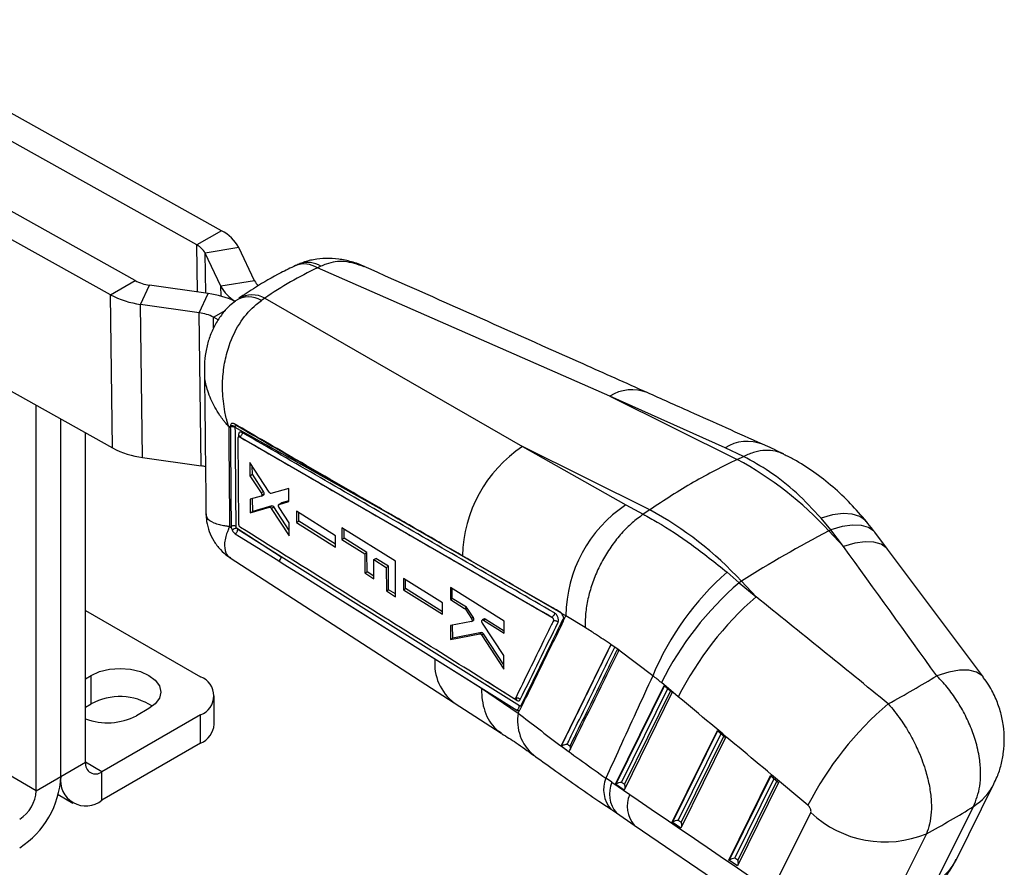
# Model space of a CAD drawing. Extents: x 39 to 413, y 22 to 287.
# Tile 21 of 21: x 349 to 413, y 187 to 242. Entities that reach past the tile are written whole.
import ezdxf

# ---------------------------------------------------------------- set-up
doc = ezdxf.new("R2010")
doc.units = 0
doc.layers.get('0').update_dxf_attribs({"linetype": 'CONTINUOUS'})

msp = doc.modelspace()

# ---------------------------------------------------------------- linework, layer by layer
at = {"color": 7, "linetype": 'CONTINUOUS'}
for p, q in [((362.5056, 228.2499), (338.1298, 241.8591)), ((360.9146, 227.3314), (336.5388, 240.9407)), ((356.9371, 225.0353), (332.5613, 238.6445)), ((355.3461, 224.1168), (330.9703, 237.7261)), ((362.5056, 228.2499), (360.9146, 227.3314)), ((333.2064, 226.6778), (355.4856, 214.2391)), ((363.6215, 227.1629), (361.4483, 226.8115)), ((362.4617, 224.6731), (361.4483, 226.8115)), ((364.635, 225.0245), (363.6215, 227.1629)), ((368.905, 225.9588), (368.6792, 225.8482)), ((387.53, 217.5827), (368.6792, 225.8482)), ((355.3461, 224.1168), (356.9371, 225.0353)), ((357.2792, 223.5015), (357.8616, 224.741)), ((361.6447, 224.2015), (357.8616, 224.741)), ((364.635, 225.0245), (362.4617, 224.6731)), ((355.4856, 214.2391), (355.3461, 224.1168)), ((361.0622, 222.962), (361.6447, 224.2015)), ((357.4186, 213.6238), (357.2792, 223.5015)), ((361.0622, 222.962), (357.2792, 223.5015)), ((365.2967, 223.8955), (365.0692, 223.7444)), ((365.2967, 223.8955), (381.9002, 214.3327)), ((361.2016, 213.0843), (361.0622, 222.962)), ((362.2938, 222.4962), (361.9867, 222.6677)), ((387.53, 217.5827), (395.7341, 213.4993)), ((394.9617, 214.2563), (387.53, 217.5827)), ((350.5546, 192.1374), (350.5546, 216.9921)), ((352.1456, 193.0558), (352.1456, 216.1039)), ((353.7366, 193.9743), (353.7366, 215.2156)), ((363.0706, 215.5578), (362.9672, 215.6158)), ((363.0705, 215.6317), (363.0705, 215.5696)), ((363.0705, 215.5696), (363.0706, 215.5578)), ((363.3927, 215.5611), (363.3926, 215.6206)), ((373.8893, 209.6763), (363.3927, 215.5611)), ((363.6239, 209.3075), (363.5815, 214.8909)), ((363.618, 214.965), (363.6117, 214.9613)), ((363.6788, 214.9553), (363.6781, 214.9549)), ((363.6781, 214.9549), (383.7946, 203.3282)), ((363.6787, 214.9554), (363.6788, 214.9553)), ((381.9002, 214.3327), (388.5668, 210.5646)), ((390.1043, 210.2493), (381.9002, 214.3327)), ((396.1575, 213.6987), (394.9617, 214.2563)), ((357.4186, 213.6238), (361.2016, 213.0843)), ((365.5715, 211.3888), (364.3227, 213.3074)), ((364.3227, 213.3074), (364.3311, 212.4539)), ((395.7341, 213.4993), (396.1565, 213.6982)), ((396.1565, 213.6982), (396.1575, 213.6987)), ((364.4901, 212.5456), (364.4849, 213.0582)), ((364.3311, 212.4539), (364.4901, 212.5456)), ((364.3311, 212.4539), (365.0616, 211.3395)), ((365.219, 211.4303), (364.4901, 212.5456)), ((365.0616, 211.3395), (365.219, 211.4303)), ((366.8423, 211.6352), (365.6921, 211.3124)), ((366.8489, 210.7963), (366.8423, 211.6352)), ((365.0632, 211.1361), (364.346, 210.9354)), ((364.346, 210.9354), (364.3545, 210.0498)), ((364.5148, 210.1424), (364.5062, 210.9802)), ((365.0735, 211.1405), (365.2309, 211.2314)), ((365.1023, 211.1896), (365.2596, 211.2805)), ((366.2109, 210.6041), (366.8489, 210.7963)), ((366.8486, 210.8381), (366.3651, 210.6931)), ((364.3545, 210.0498), (365.5929, 210.4193)), ((364.3545, 210.0498), (364.5148, 210.1424)), ((365.7497, 210.5098), (364.5148, 210.1424)), ((365.5929, 210.4193), (365.7497, 210.5098)), ((365.7135, 210.344), (365.87, 210.4344)), ((365.7135, 210.344), (366.8659, 208.5798)), ((366.8634, 208.9141), (365.87, 210.4344)), ((366.356, 210.6891), (366.2017, 210.6)), ((366.2109, 210.6041), (366.3651, 210.6931)), ((366.8597, 209.4028), (366.2122, 210.4025)), ((369.85, 208.5812), (367.3337, 210.16)), ((367.3337, 210.16), (367.3391, 209.4319)), ((388.5668, 210.5646), (389.6852, 209.9624)), ((390.1043, 210.2493), (389.6863, 209.9631)), ((367.3391, 209.4319), (367.4917, 209.5199)), ((367.3391, 209.4319), (369.8539, 207.8523)), ((367.4917, 209.5199), (367.4861, 210.0645)), ((369.8529, 208.0302), (367.4917, 209.5199)), ((389.6852, 209.9624), (389.6863, 209.9631)), ((401.7785, 208.9669), (401.144, 209.723)), ((363.0192, 209.1753), (363.1302, 209.1039)), ((363.1216, 209.1866), (363.1302, 209.1039)), ((363.4666, 209.0846), (366.3526, 207.2281)), ((366.3526, 207.2281), (363.547, 208.9882)), ((363.7271, 209.1168), (363.7161, 209.1245)), ((366.8659, 208.5798), (366.8597, 209.4028)), ((370.2623, 209.0951), (370.2664, 208.3343)), ((373.7112, 206.9326), (370.2623, 209.0951)), ((370.4084, 208.4163), (370.4022, 209.0074)), ((401.6414, 208.8955), (401.7785, 208.9669)), ((401.6414, 208.8955), (402.5882, 207.8897)), ((402.5882, 207.8897), (401.7785, 208.9669)), ((405.4199, 207.7238), (404.6102, 208.801)), ((369.8539, 207.8523), (369.85, 208.5812)), ((370.2664, 208.3343), (370.4084, 208.4163)), ((370.2664, 208.3343), (371.7345, 207.4127)), ((371.8723, 207.4923), (370.4084, 208.4163)), ((411.6146, 199.4533), (405.4198, 207.724)), ((363.0685, 207.159), (377.5078, 197.8065)), ((381.6999, 197.6075), (366.3526, 207.2281)), ((371.7345, 207.4127), (371.8723, 207.4923)), ((371.7345, 207.4127), (371.7394, 206.1776)), ((371.8852, 206.2617), (371.8723, 207.4923)), ((372.3218, 207.0441), (372.4579, 207.1227)), ((372.3261, 205.8086), (372.3218, 207.0441)), ((372.3218, 207.0441), (373.126, 206.5392)), ((373.26, 206.6165), (372.4579, 207.1227)), ((373.7168, 204.6484), (373.7112, 206.9326)), ((371.7394, 206.1776), (371.8852, 206.2617)), ((372.3255, 205.9838), (371.8852, 206.2617)), ((373.126, 206.5392), (373.26, 206.6165)), ((373.126, 206.5392), (373.1303, 205.0175)), ((373.2758, 205.1015), (373.26, 206.6165)), ((371.7394, 206.1776), (372.3261, 205.8086)), ((376.7457, 204.2523), (374.2298, 205.8313)), ((374.2298, 205.8313), (374.2312, 205.1008)), ((374.3682, 205.1799), (374.3624, 205.748)), ((395.0887, 206.2273), (395.865, 205.5531)), ((396.0117, 205.6455), (395.865, 205.5531)), ((396.9584, 204.6397), (396.0117, 205.6455)), ((373.1303, 205.0175), (373.2758, 205.1015)), ((373.1303, 205.0175), (373.7168, 204.6484)), ((373.7164, 204.8234), (373.2758, 205.1015)), ((374.2312, 205.1008), (374.3682, 205.1799)), ((374.2312, 205.1008), (376.7457, 203.521)), ((376.7457, 203.68), (374.3682, 205.1799)), ((380.7129, 203.0698), (377.2614, 205.2321)), ((377.2614, 205.2321), (377.2614, 204.4691)), ((377.3784, 204.5366), (377.372, 205.1629)), ((395.865, 205.5531), (396.9584, 204.6397)), ((350.5546, 192.1374), (329.3414, 204.3835)), ((369.6355, 204.7916), (381.5323, 197.3357)), ((377.2614, 204.4691), (377.3784, 204.5366)), ((377.2614, 204.4691), (378.1727, 203.8975)), ((378.2869, 203.9635), (377.3784, 204.5366)), ((353.7366, 203.7674), (361.1581, 199.483)), ((376.7457, 203.521), (376.7457, 204.2523)), ((378.1727, 203.8975), (378.2869, 203.9635)), ((378.2324, 203.8359), (378.3466, 203.9019)), ((378.2324, 203.8359), (378.6111, 203.2537)), ((378.7281, 203.3213), (378.3466, 203.9019)), ((378.6111, 203.2537), (378.7281, 203.3213)), ((378.6212, 203.053), (378.7403, 203.1218)), ((378.6478, 203.09), (378.7663, 203.1585)), ((379.4227, 203.2116), (379.3116, 203.1475)), ((379.3824, 203.1389), (379.4929, 203.2026)), ((379.3824, 203.1389), (380.7109, 202.3057)), ((380.7113, 202.434), (379.4929, 203.2026)), ((383.7979, 203.3301), (383.7946, 203.3282)), ((383.7978, 203.3302), (383.7979, 203.3301)), ((384.7, 203.4245), (384.3952, 203.5956)), ((384.4108, 203.5785), (384.3952, 203.5956)), ((384.5433, 203.069), (384.565, 203.1487)), ((384.565, 203.1487), (384.7, 203.4245)), ((385.9463, 202.6527), (384.7, 203.4245)), ((377.2607, 202.7985), (377.2599, 201.8916)), ((378.6063, 203.0474), (377.2607, 202.7985)), ((377.4048, 201.9753), (377.3961, 202.8235)), ((380.7066, 200.8555), (379.3233, 202.9456)), ((380.7109, 202.3057), (380.7129, 203.0698)), ((377.2599, 201.8916), (379.1442, 202.2587)), ((377.2599, 201.8916), (377.4048, 201.9753)), ((379.2677, 202.33), (377.4048, 201.9753)), ((379.1442, 202.2587), (379.2677, 202.33)), ((379.2589, 202.1839), (379.3822, 202.2551)), ((379.2589, 202.1839), (380.7035, 199.9795)), ((380.7045, 200.2644), (379.3822, 202.2551)), ((387.6033, 201.5625), (384.3958, 195.0269)), ((387.6049, 201.5656), (387.6033, 201.5625)), ((388.1229, 201.1979), (387.6049, 201.5656)), ((388.122, 201.196), (388.1229, 201.1979)), ((390.2997, 199.5549), (388.122, 201.196)), ((376.256, 200.6399), (378.2135, 199.4125)), ((380.7035, 199.9795), (380.7066, 200.8555)), ((353.7366, 199.3624), (354.1047, 199.5749)), ((354.1047, 197.7377), (354.1047, 199.5749)), ((378.2135, 199.4125), (379.2577, 198.7423)), ((378.2135, 199.4125), (381.529, 197.3338)), ((379.2577, 198.7423), (381.6293, 197.1474)), ((387.9052, 192.5511), (391.0446, 198.9217)), ((391.9454, 198.197), (390.8519, 199.1103)), ((391.0446, 198.9217), (391.5598, 198.4845)), ((362.0368, 196.4212), (362.0368, 198.2584)), ((391.5598, 198.4845), (388.4543, 192.1826)), ((353.7366, 197.5252), (354.1047, 197.7377)), ((357.817, 197.4318), (357.0215, 196.9726)), ((377.5082, 197.8038), (380.5322, 195.8473)), ((361.1581, 197.0338), (354.7973, 193.3618)), ((361.1581, 195.1966), (361.1581, 197.0338)), ((381.5323, 197.3357), (381.529, 197.3338)), ((381.5323, 197.3357), (381.5328, 197.3355)), ((381.6293, 197.1474), (381.713, 197.3186)), ((391.5549, 190.1014), (394.4695, 196.0156)), ((394.9846, 195.5785), (392.104, 189.7329)), ((394.4695, 196.0156), (394.9846, 195.5785)), ((361.1581, 195.1966), (354.7973, 191.5246)), ((384.4023, 195.0308), (384.3958, 195.0269)), ((352.1456, 193.0558), (353.7366, 193.9743)), ((350.5546, 192.1374), (352.1456, 193.0558)), ((354.7973, 191.5246), (354.7973, 193.3618)), ((395.2047, 187.6517), (397.8943, 193.1096)), ((397.8943, 193.1096), (398.4095, 192.6724)), ((387.6643, 192.6815), (388.8106, 191.8984)), ((388.4543, 192.1826), (387.9052, 192.5511)), ((388.4785, 192.5522), (388.2925, 192.6771)), ((398.4095, 192.6724), (395.7537, 187.2832)), ((409.8673, 187.7087), (412.2919, 192.5803)), ((351.9772, 191.8846), (352.9224, 191.3389)), ((408.5456, 186.2466), (410.9702, 191.1182)), ((387.9562, 190.704), (389.1025, 189.9209)), ((398.0555, 185.8514), (400.48, 190.7229)), ((389.1027, 189.9207), (398.0289, 183.8469)), ((392.104, 189.7329), (391.5549, 190.1014)), ((392.1282, 190.1026), (391.9422, 190.2274)), ((407.9325, 189.3646), (405.508, 184.4931)), ((395.7537, 187.2832), (395.2047, 187.6517)), ((395.7779, 187.6529), (395.5919, 187.7778))]:
    msp.add_line(p, q, dxfattribs=at)
at = {"color": 8, "linetype": 'CONTINUOUS'}
for p, q in [((360.9574, 224.2995), (360.9146, 227.3314)), ((361.4848, 224.2242), (361.4483, 226.8115)), ((362.4708, 224.0303), (362.4617, 224.6731)), ((361.9867, 222.6677), (362.7731, 223.1217)), ((361.9964, 221.9808), (361.9867, 222.6677)), ((363.599, 215.0742), (363.6, 214.9497)), ((373.8893, 209.6763), (373.8886, 209.6874)), ((373.8893, 209.6763), (384.3492, 203.6345)), ((379.5089, 199.2347), (381.5278, 197.9697)), ((391.0551, 198.9128), (387.9269, 192.5648)), ((388.2925, 192.6771), (391.2739, 198.7271)), ((391.4485, 198.579), (388.4785, 192.5522)), ((394.4799, 196.0067), (391.5766, 190.1151)), ((391.9422, 190.2274), (394.6987, 195.8211)), ((394.8733, 195.673), (392.1282, 190.1026)), ((354.7973, 193.3618), (353.7366, 193.9741)), ((397.9048, 193.1007), (395.2263, 187.6654)), ((395.5919, 187.7778), (398.1235, 192.9151)), ((398.2981, 192.767), (395.7779, 187.6529))]:
    msp.add_line(p, q, dxfattribs=at)
at = {"color": 7, "linetype": 'CONTINUOUS', "flags": 128}
for points in [[(404.0656, 209.4995), (404.0097, 209.5634), (403.6446, 209.8295), (403.1608, 209.9811), (402.5715, 210.0139), (401.893, 209.9271), (401.144, 209.723)], [(363.3835, 208.7138), (363.6685, 208.535), (364.8788, 207.7756), (366.1872, 206.9547)], [(366.1872, 206.9547), (366.4856, 206.7674), (367.6961, 206.0081), (369.6355, 204.7916)], [(369.6355, 204.7916), (371.453, 203.6517), (376.256, 200.6399)], [(354.1047, 199.5749), (354.6484, 199.8157), (355.2815, 199.9671), (355.9609, 200.0187), (356.6403, 199.9671), (357.2734, 199.8157), (357.817, 199.5749), (358.2342, 199.261), (358.4964, 198.8956), (358.5859, 198.5033), (358.4964, 198.1111), (358.2342, 197.7457), (357.817, 197.4318)]]:
    msp.add_lwpolyline(points, dxfattribs=at)
at = {"color": 8, "linetype": 'CONTINUOUS', "flags": 128}
for points in [[(404.6102, 208.801), (404.5423, 208.8816), (404.2049, 209.1194), (403.7458, 209.2489), (403.1777, 209.2665), (402.5159, 209.1716), (401.7785, 208.9669)], [(405.4194, 207.7244), (405.352, 207.8044), (405.0146, 208.0422), (404.5555, 208.1717), (403.9874, 208.1892), (403.3256, 208.0944), (402.5882, 207.8897)], [(411.615, 199.4529), (411.5168, 199.5647), (411.1578, 199.7931), (410.6719, 199.9073), (410.0731, 199.904), (409.3786, 199.7833), (408.6082, 199.5488)]]:
    msp.add_lwpolyline(points, dxfattribs=at)
at = {"color": 7, "linetype": 'CONTINUOUS'}
for centre, radius, start, end in [((361.3419, 225.9388), 2.5875, 28.233807, 63.272755), ((360.358, 226.2261), 1.2375, 28.233873, 63.272685), ((358.2028, 227.4122), 2.6929, 241.965572, 262.721335), ((364.66, 225.8372), 2.4875, 207.903007, 239.009344), ((365.5556, 225.4834), 1.0287, 206.494122, 228.656284), ((357.9925, 229.0868), 5.6307, 241.965615, 262.721321), ((360.8985, 218.4713), 5.7785, 64.701779, 82.580597), ((360.721, 220.2908), 2.6929, 61.965629, 82.721343), ((363.2205, 215.3064), 0.3583, 61.292324, 114.761412), ((363.2232, 215.2493), 0.3548, 61.471759, 115.493293), ((363.5508, 214.979), 0.1067, 5.020709, 63.167802), ((358.132, 219.2091), 5.6307, 241.965668, 262.721282), ((386.6942, 207.113), 8.6664, 123.584842, 178.814706), ((385.0241, 193.665), 22.5411, 42.506493, 61.632151), ((360.7515, 209.9074), 3.2086, 77.023256, 81.935611), ((393.3453, 203.3597), 8.6455, 123.553774, 179.570183), ((379.3943, 190.415), 22.5411, 42.506493, 61.632151), ((363.2732, 208.8658), 0.3548, 61.29712, 115.301596), ((364.5974, 206.176), 3.1207, 111.246671, 117.016284), ((438.9443, 137.777), 80.3078, 117.677778, 122.316845), ((366.0233, 207.2406), 0.3296, 299.820727, 357.827697), ((407.0449, 192.5914), 18.1354, 131.244873, 157.419805), ((409.718, 189.6026), 21.1264, 130.974406, 153.253797), ((410.8114, 188.6893), 21.1263, 130.974363, 153.253846), ((360.6933, 198.2584), 1.3098, 290.783351, 69.216603), ((355.9489, 194.3672), 3.842, 56.873028, 118.685805), ((381.5469, 197.8416), 0.2689, 38.541721, 111.20451), ((381.4064, 197.9811), 0.122, 354.622756, 53.985859), ((419.3966, 181.4024), 21.4631, 130.412752, 152.852647), ((355.1536, 200.5812), 4.0634, 249.591012, 297.367168), ((360.5354, 196.5709), 1.5088, 294.374633, 354.305165), ((354.3832, 193.8694), 0.6551, 170.786015, 309.20321), ((346.3886, 193.3178), 5.763, 302.605478, 357.394516), ((353.7621, 192.7936), 1.6377, 170.785978, 309.203289), ((348.2518, 192.2422), 2.3052, 302.605514, 357.394494), ((405.2638, 195.8458), 7.0091, 226.960357, 292.380363)]:
    msp.add_arc(centre, radius, start, end, dxfattribs=at)
at = {"color": 8, "linetype": 'CONTINUOUS'}
for centre, radius, start, end in [((367.833, 224.579), 1.5254, 56.308204, 111.55058), ((368.0642, 224.6434), 1.5611, 57.411022, 109.614368), ((364.4643, 222.4484), 1.6694, 60.090725, 120.384753), ((364.2484, 222.4053), 1.5706, 58.495331, 122.519893), ((388.9634, 215.29), 2.7039, 68.908507, 122.014754), ((396.3943, 211.9684), 2.6993, 68.698597, 122.053427), ((379.3945, 200.3312), 3.1537, 174.383203, 233.249321), ((384.4641, 196.6439), 2.8791, 169.928877, 229.798685), ((389.0388, 192.2068), 1.9091, 157.300148, 221.750267), ((389.3887, 191.9257), 1.8827, 156.33166, 220.46023), ((408.9744, 194.2508), 3.7144, 302.500365, 333.217973), ((390.5341, 191.1427), 1.8819, 156.322875, 220.502226), ((406.55, 189.3792), 3.7142, 302.500143, 333.27282)]:
    msp.add_arc(centre, radius, start, end, dxfattribs=at)
at = {"color": 7, "linetype": 'CONTINUOUS'}
for centre, major_axis, ratio, start_param, end_param in [((397.4492, 172.3779), (-30.5743, 52.5248), 0.6136095, 6.2285882, 6.3333676), ((365.1575, 211.3674), (-0.0708, 0.139), 0.5434062, 3.7953408, 4.8937639), ((365.1587, 211.3678), (-0.0701, 0.1376), 0.5434062, 3.0382491, 3.7834314), ((365.8112, 210.3708), (-0.0693, 0.1359), 0.5434062, 4.9097078, 6.182411), ((403.0147, 162.5241), (-153.4997, 218.0886), 0.0975601, 4.8140201, 4.8528749), ((403.0147, 162.5241), (218.6313, -180.2794), 0.1016991, 1.6432126, 1.6820674), ((378.2883, 203.8382), (-0.069, 0.1354), 0.5434062, 4.9126435, 5.5428561), ((378.6681, 203.2583), (-0.0702, 0.1377), 0.5434062, 2.9859501, 3.6682137), ((379.3244, 202.1872), (-0.0705, 0.1383), 0.5434062, 4.9345777, 6.113212), ((387.4449, 191.3089), (-8.3409, 10.0923), 0.6069056, 5.0102935, 5.0662876), ((368.4494, 199.242), (50.2432, 12.4771), 0.2760048, 5.4701344, 5.5669578), ((399.2876, 159.4731), (214.3998, -182.6392), 0.0882851, 1.6411623, 1.6800171), ((381.0423, 162.4768), (-28.2947, 34.2359), 0.6069056, 5.1560184, 5.1672243), ((387.9702, 192.6852), (0.1717, 0.1592), 0.287343, 4.0776386, 4.2055987), ((388.1527, 192.5627), (0.2831, 0.0756), 0.3071985, 0.9745578, 2.4079716), ((388.3387, 192.4378), (-0.074, 0.2773), 0.5937243, 4.0620876, 4.9749487), ((420.3414, 201.7755), (228.7456, -153.9163), 0.09383, 4.6374348, 4.6765747), ((368.4494, 199.242), (52.1917, 5.2207), 0.3839494, 5.5310987, 5.6251861), ((391.6199, 190.2355), (0.1717, 0.1592), 0.287343, 4.0776386, 4.2055987), ((391.8024, 190.113), (0.2831, 0.0756), 0.3071985, 0.9745578, 2.4079716), ((391.9884, 189.9882), (-0.074, 0.2773), 0.5937243, 4.0620876, 4.9749487), ((395.2696, 187.7858), (0.1717, 0.1592), 0.287343, 4.0776386, 4.2055987), ((395.4521, 187.6634), (0.2831, 0.0756), 0.3071985, 0.9745578, 2.4079716), ((395.6381, 187.5385), (-0.074, 0.2773), 0.5937243, 4.0620876, 4.9749487)]:
    msp.add_ellipse(centre, major_axis=major_axis, ratio=ratio, start_param=start_param, end_param=end_param, dxfattribs=at)
for points, knots in [([(367.2735, 225.9981), (366.956, 225.8451), (366.0719, 225.4189), (364.848, 224.7209), (363.9751, 224.1294), (363.6218, 223.89)], [0, 0, 0, 0, 0.2500113, 0.6964318, 1, 1, 1, 1]), ([(367.6523, 226.1579), (367.5503, 226.1208), (367.4196, 226.0733), (367.2979, 226.0047), (367.2711, 225.9897)], [0, 0, 0, 0, 0.7798959, 1, 1, 1, 1]), ([(371.7201, 225.9366), (371.7178, 225.9378), (371.453, 226.0786), (370.8949, 226.2538), (370.0648, 226.4396), (369.2391, 226.4846), (368.4412, 226.3916), (367.8675, 226.2632), (367.5863, 226.1241), (367.5417, 226.1021)], [0, 0, 0, 0, 0.0018131, 0.2083101, 0.4043758, 0.5957171, 0.7816363, 0.9653504, 1, 1, 1, 1]), ([(389.9366, 217.8119), (388.5619, 218.4272), (382.4873, 221.1458), (376.4078, 223.8477), (371.704, 225.9381)], [0, 0, 0, 0, 0.2263015, 1, 1, 1, 1]), ([(363.4146, 223.7145), (363.2824, 223.6154), (362.9357, 223.3555), (362.4814, 222.8212), (362.047, 222.1491), (361.723, 221.4122), (361.5084, 220.621), (361.4008, 219.8958), (361.4098, 219.4331), (361.4133, 219.2524)], [0, 0, 0, 0, 0.09718876, 0.25475345, 0.409893, 0.56916053, 0.72771244, 0.89368986, 1, 1, 1, 1]), ([(362.9672, 215.6158), (362.9658, 215.62), (362.9642, 215.625), (362.9616, 215.6331), (362.9587, 215.6425), (362.953, 215.6605), (362.9435, 215.691), (362.9279, 215.7422), (362.9022, 215.8285), (362.8608, 215.9747), (362.7963, 216.2243), (362.7014, 216.6583), (362.5807, 217.4524), (362.5434, 218.5162), (362.6782, 219.7206), (363.0205, 221.0563), (363.6784, 222.3963), (364.4744, 223.3036), (364.9565, 223.6609), (365.0692, 223.7444)], [0, 0, 0, 0, 0.0014916, 0.0017428, 0.0028486, 0.0047813, 0.0080259, 0.0134729, 0.0226203, 0.0379957, 0.0639043, 0.1078781, 0.1841252, 0.3259045, 0.4504514, 0.5749476, 0.7753524, 0.9474853, 1, 1, 1, 1]), ([(361.3999, 219.2571), (361.4084, 218.5272), (361.444, 215.443), (361.4768, 212.3571), (361.5018, 210.0015)], [0, 0, 0, 0, 0.2366505, 1, 1, 1, 1]), ([(397.3698, 214.4855), (395.8145, 215.1821), (393.3374, 216.2914), (390.8583, 217.3997), (389.9358, 217.8121)], [0, 0, 0, 0, 0.6279052, 1, 1, 1, 1]), ([(363.3229, 215.7977), (363.2901, 215.8118), (363.2286, 215.8382), (363.1502, 215.818), (363.0957, 215.7626), (363.0729, 215.6928), (363.071, 215.645), (363.0705, 215.6317)], [0, 0, 0, 0, 0.2532013, 0.4740506, 0.6949013, 0.9157888, 1, 1, 1, 1]), ([(373.7163, 209.7848), (373.6204, 209.8403), (373.1189, 210.1302), (370.9949, 211.3581), (367.6257, 213.3068), (364.6638, 215.0214), (363.3229, 215.7977)], [0, 0, 0, 0, 0.0276702, 0.1446946, 0.612792, 1, 1, 1, 1]), ([(362.9672, 215.6158), (362.9763, 214.5309), (362.9945, 212.384), (363.011, 210.2372), (363.0192, 209.1753)], [0, 0, 0, 0, 0.505335, 1, 1, 1, 1]), ([(363.0706, 215.5578), (363.0716, 215.4365), (363.0767, 214.8139), (363.0941, 212.6903), (363.1098, 210.6878), (363.1216, 209.1866)], [0, 0, 0, 0, 0.0571591, 0.2931893, 1, 1, 1, 1]), ([(363.3926, 215.6206), (363.393, 215.6277), (363.3941, 215.648), (363.4049, 215.6748), (363.4274, 215.6933), (363.4575, 215.6973), (363.4802, 215.687), (363.4915, 215.6818)], [0, 0, 0, 0, 0.1150328, 0.3330194, 0.5530893, 0.775734, 1, 1, 1, 1]), ([(363.4436, 209.177), (363.4427, 209.3024), (363.4378, 209.9291), (363.4212, 212.0574), (363.4049, 214.0599), (363.3927, 215.5611)], [0, 0, 0, 0, 0.0588977, 0.2944883, 1, 1, 1, 1]), ([(363.4915, 215.6818), (364.843, 214.9007), (368.3075, 212.8985), (371.7746, 210.8971), (373.8893, 209.6763)], [0, 0, 0, 0, 0.3900925, 1, 1, 1, 1]), ([(363.8399, 215.2341), (363.8226, 215.2428), (363.7768, 215.2657), (363.7077, 215.2701), (363.6453, 215.2365), (363.6056, 215.1692), (363.6012, 215.1049), (363.599, 215.0742)], [0, 0, 0, 0, 0.1352401, 0.3562665, 0.5772244, 0.7981567, 1, 1, 1, 1]), ([(363.8399, 215.2341), (363.8384, 215.2078), (363.8354, 215.1551), (363.7989, 215.0718), (363.7449, 214.9987), (363.7008, 214.9698), (363.6787, 214.9554)], [0, 0, 0, 0, 0.249999, 0.4999991, 0.7500009, 1, 1, 1, 1]), ([(383.9595, 203.6056), (380.6024, 205.5452), (373.8936, 209.4212), (367.1893, 213.2975), (363.8399, 215.2341)], [0, 0, 0, 0, 0.5004064, 1, 1, 1, 1]), ([(363.5815, 214.8909), (363.5826, 214.9043), (363.5847, 214.9311), (363.6021, 214.9577), (363.6278, 214.9698), (363.6549, 214.9668), (363.6722, 214.9579), (363.6781, 214.9549)], [0, 0, 0, 0, 0.2203547, 0.4422545, 0.6640244, 0.8854805, 1, 1, 1, 1]), ([(363.6581, 215.0064), (363.658, 215.0061), (363.6578, 215.0053), (363.6441, 214.9805), (363.6242, 214.9711), (363.6165, 214.9675)], [0, 0, 0, 0, 0.2714082, 0.7164372, 1, 1, 1, 1]), ([(363.6788, 214.9553), (367.0281, 213.0193), (373.7322, 209.1442), (380.4408, 205.2693), (383.7978, 203.3302)], [0, 0, 0, 0, 0.4995955, 1, 1, 1, 1]), ([(398.7513, 213.8354), (398.5726, 213.9112), (398.2037, 214.0675), (397.564, 214.1053), (396.8737, 214.0023), (396.3963, 213.7999), (396.1575, 213.6987)], [0, 0, 0, 0, 0.2385512, 0.4923673, 0.7461837, 1, 1, 1, 1]), ([(398.7198, 213.8522), (398.3411, 214.0422), (397.9035, 214.2617), (397.4393, 214.4623), (397.3768, 214.4894)], [0, 0, 0, 0, 0.8652909, 1, 1, 1, 1]), ([(395.7341, 213.4993), (394.7957, 213.0325), (392.9117, 212.0953), (391.0425, 210.8662), (390.1043, 210.2493)], [0, 0, 0, 0, 0.4980936, 1, 1, 1, 1]), ([(401.144, 209.723), (400.6242, 210.2789), (399.5748, 211.4011), (397.8847, 212.7315), (396.7163, 213.3851), (396.1565, 213.6982)], [0, 0, 0, 0, 0.338341, 0.6829901, 1, 1, 1, 1]), ([(404.0637, 209.4989), (403.7315, 209.8892), (403.0564, 210.6822), (401.9207, 211.7466), (400.6959, 212.6979), (399.6294, 213.3931), (398.9625, 213.7174), (398.7455, 213.8229)], [0, 0, 0, 0, 0.2185502, 0.444052, 0.6707236, 0.8928374, 1, 1, 1, 1]), ([(365.0616, 211.3395), (365.0703, 211.3242), (365.0878, 211.2936), (365.102, 211.244), (365.1047, 211.2095), (365.1027, 211.193), (365.1023, 211.1896)], [0, 0, 0, 0, 0.30711628, 0.61425218, 0.92102643, 1, 1, 1, 1]), ([(365.6921, 211.3124), (365.6822, 211.3114), (365.6625, 211.3094), (365.6277, 211.3268), (365.5961, 211.3544), (365.5789, 211.3784), (365.5715, 211.3888)], [0, 0, 0, 0, 0.2659614, 0.5319166, 0.7980921, 1, 1, 1, 1]), ([(365.1023, 211.1896), (365.0991, 211.1779), (365.0928, 211.1545), (365.076, 211.1404), (365.0651, 211.1368), (365.0632, 211.1361)], [0, 0, 0, 0, 0.4519129, 0.9038209, 1, 1, 1, 1]), ([(365.5929, 210.4193), (365.6027, 210.4205), (365.6222, 210.4228), (365.6569, 210.4059), (365.6886, 210.3786), (365.7059, 210.3545), (365.7135, 210.344)], [0, 0, 0, 0, 0.2651764, 0.5303463, 0.7957414, 1, 1, 1, 1]), ([(366.2122, 210.4025), (366.2037, 210.4177), (366.1866, 210.4482), (366.1717, 210.4993), (366.1718, 210.529), (366.1719, 210.5442)], [0, 0, 0, 0, 0.3264905, 0.6529899, 1, 1, 1, 1]), ([(366.1719, 210.5442), (366.1744, 210.5566), (366.1795, 210.5812), (366.196, 210.5982), (366.2079, 210.6029), (366.2109, 210.6041)], [0, 0, 0, 0, 0.426619, 0.8532233, 1, 1, 1, 1]), ([(361.5148, 210.0027), (361.5191, 209.8355), (361.5289, 209.4446), (361.6961, 208.8458), (361.9907, 208.2259), (362.4077, 207.6918), (362.7825, 207.3357), (363.0226, 207.1975), (363.0755, 207.167)], [0, 0, 0, 0, 0.1481533, 0.3464813, 0.5465719, 0.7541215, 0.9458478, 1, 1, 1, 1]), ([(378.0297, 207.2922), (377.9369, 207.3458), (377.4384, 207.6338), (376.0004, 208.4647), (374.6555, 209.242), (373.7163, 209.7848)], [0, 0, 0, 0, 0.0644942, 0.346683, 1, 1, 1, 1]), ([(389.6852, 209.9624), (389.4437, 209.7862), (388.9606, 209.4338), (388.2786, 208.7465), (387.6543, 207.9633), (387.1043, 207.0974), (386.6472, 206.1742), (386.2919, 205.2205), (386.0529, 204.2631), (385.946, 203.4312), (385.9363, 202.9041), (385.9451, 202.6817), (385.9463, 202.6527)], [0, 0, 0, 0, 0.1139934, 0.2279869, 0.3419803, 0.4559735, 0.5699694, 0.6839652, 0.7979649, 0.9119647, 0.9885176, 1, 1, 1, 1]), ([(389.6863, 209.9631), (389.9848, 209.7989), (390.9988, 209.241), (392.8059, 208.0597), (394.3208, 206.8436), (395.0887, 206.2273)], [0, 0, 0, 0, 0.1706419, 0.5796615, 1, 1, 1, 1]), ([(404.6102, 208.801), (404.5656, 208.86), (404.3871, 209.0965), (404.2039, 209.3262), (404.0663, 209.4986)], [0, 0, 0, 0, 0.2494939, 1, 1, 1, 1]), ([(363.1302, 209.1039), (363.135, 209.082), (363.1461, 209.0328), (363.1678, 208.9835), (363.1799, 208.9561)], [0, 0, 0, 0, 0.4437713, 1, 1, 1, 1]), ([(363.1799, 208.9561), (363.1978, 208.9233), (363.2362, 208.8527), (363.3094, 208.7675), (363.3607, 208.7303), (363.3835, 208.7138)], [0, 0, 0, 0, 0.3260452, 0.6998061, 1, 1, 1, 1]), ([(363.3835, 208.7138), (363.4012, 208.7252), (363.438, 208.7488), (363.4874, 208.806), (363.5248, 208.8727), (363.5448, 208.9364), (363.5464, 208.9728), (363.547, 208.9882)], [0, 0, 0, 0, 0.2013899, 0.4189204, 0.6364511, 0.8452184, 1, 1, 1, 1]), ([(363.4666, 209.0846), (363.4601, 209.1005), (363.4471, 209.1324), (363.4448, 209.1621), (363.4436, 209.177)], [0, 0, 0, 0, 0.5004636, 1, 1, 1, 1]), ([(363.547, 208.9882), (363.5393, 208.9937), (363.5204, 209.0072), (363.491, 209.0397), (363.4747, 209.0697), (363.4666, 209.0846)], [0, 0, 0, 0, 0.2540662, 0.6290247, 1, 1, 1, 1]), ([(363.7161, 209.1245), (363.7084, 209.131), (363.6895, 209.1471), (363.6621, 209.1835), (363.6387, 209.2302), (363.626, 209.2735), (363.6245, 209.2979), (363.6239, 209.3075)], [0, 0, 0, 0, 0.1568346, 0.3869589, 0.617232, 0.8478859, 1, 1, 1, 1]), ([(381.3578, 198.0766), (381.2921, 198.1178), (380.8224, 198.412), (378.737, 199.7182), (372.9258, 203.3579), (367.5186, 206.7431), (363.7271, 209.1168)], [0, 0, 0, 0, 0.0111795, 0.0799126, 0.3548457, 1, 1, 1, 1]), ([(384.3049, 203.6684), (384.2096, 203.7234), (383.7082, 204.0128), (381.616, 205.2207), (379.6199, 206.3737), (378.0297, 207.2922)], [0, 0, 0, 0, 0.0455619, 0.2396174, 1, 1, 1, 1]), ([(378.1727, 203.8975), (378.1842, 203.8891), (378.2057, 203.8733), (378.2239, 203.8478), (378.2324, 203.8359)], [0, 0, 0, 0, 0.535931, 1, 1, 1, 1]), ([(378.6111, 203.2537), (378.6197, 203.2382), (378.637, 203.2073), (378.6508, 203.1571), (378.6536, 203.1171), (378.6493, 203.0973), (378.6478, 203.09)], [0, 0, 0, 0, 0.2797616, 0.5595618, 0.8386448, 1, 1, 1, 1]), ([(378.6478, 203.09), (378.6436, 203.0789), (378.6374, 203.0624), (378.6243, 203.0568), (378.62, 203.055)], [0, 0, 0, 0, 0.6761194, 1, 1, 1, 1]), ([(378.7663, 203.1585), (378.7684, 203.1714), (378.7726, 203.1971), (378.7638, 203.2456), (378.7477, 203.2884), (378.7334, 203.3123), (378.7281, 203.3213)], [0, 0, 0, 0, 0.2780207, 0.5560296, 0.834359, 1, 1, 1, 1]), ([(379.3233, 202.9456), (379.3146, 202.9604), (379.2973, 202.9901), (379.2827, 203.039), (379.279, 203.0783), (379.2825, 203.098), (379.2838, 203.1052)], [0, 0, 0, 0, 0.28054631, 0.56111543, 0.84096749, 1, 1, 1, 1]), ([(379.2838, 203.1052), (379.2877, 203.1162), (379.2955, 203.1382), (379.32, 203.154), (379.3499, 203.1555), (379.3719, 203.1443), (379.3824, 203.1389)], [0, 0, 0, 0, 0.2545731, 0.5091279, 0.7640765, 1, 1, 1, 1]), ([(379.4929, 203.2026), (379.4816, 203.2082), (379.459, 203.2194), (379.4347, 203.2198), (379.4256, 203.2119), (379.4236, 203.2102)], [0, 0, 0, 0, 0.4410294, 0.882082, 1, 1, 1, 1]), ([(383.8903, 203.0878), (383.8522, 203.0098), (383.6416, 202.579), (382.8274, 200.9135), (382.0524, 199.3266), (381.4496, 198.0923)], [0, 0, 0, 0, 0.04682438, 0.25866033, 1, 1, 1, 1]), ([(383.7946, 203.3282), (383.8061, 203.3202), (383.8183, 203.3117), (383.8298, 203.2998), (383.8304, 203.2991)], [0, 0, 0, 0, 0.94569504, 1, 1, 1, 1]), ([(383.9595, 203.6056), (383.9576, 203.5794), (383.9539, 203.5271), (383.9171, 203.4449), (383.8633, 203.3729), (383.8196, 203.3445), (383.7978, 203.3302)], [0, 0, 0, 0, 0.2500018, 0.500001, 0.7500005, 1, 1, 1, 1]), ([(383.7979, 203.3301), (383.8032, 203.326), (383.8144, 203.3176), (383.8249, 203.3054), (383.8304, 203.2991)], [0, 0, 0, 0, 0.4797022, 1, 1, 1, 1]), ([(383.8304, 203.2991), (383.841, 203.2866), (383.862, 203.2615), (383.8853, 203.2136), (383.8988, 203.1651), (383.9013, 203.1203), (383.8939, 203.0984), (383.8903, 203.0878)], [0, 0, 0, 0, 0.2025647, 0.4051285, 0.6076835, 0.8100727, 1, 1, 1, 1]), ([(383.8903, 203.0878), (383.9071, 203.0943), (383.9442, 203.1087), (384.0136, 203.1092), (384.088, 203.0899), (384.1444, 203.0577), (384.1794, 203.0278), (384.1929, 203.0127), (384.1984, 203.0064)], [0, 0, 0, 0, 0.1762926, 0.3910931, 0.605893, 0.8207003, 0.926287, 1, 1, 1, 1]), ([(384.1984, 203.0064), (384.2007, 203.0116), (384.2144, 203.0425), (384.2265, 203.114), (384.2146, 203.2256), (384.1846, 203.3187), (384.1431, 203.4081), (384.0877, 203.495), (384.0179, 203.5677), (383.9744, 203.5959), (383.9595, 203.6056)], [0, 0, 0, 0, 0.0337139, 0.1996222, 0.3655969, 0.5156327, 0.5814035, 0.7474463, 0.9134724, 1, 1, 1, 1]), ([(384.3952, 203.5956), (384.3899, 203.6009), (384.3609, 203.6307), (384.3301, 203.6514), (384.3049, 203.6684)], [0, 0, 0, 0, 0.1796098, 1, 1, 1, 1]), ([(384.565, 203.1487), (384.5653, 203.1518), (384.5691, 203.1883), (384.5646, 203.2673), (384.53, 203.388), (384.4758, 203.4969), (384.4305, 203.5537), (384.4108, 203.5785)], [0, 0, 0, 0, 0.0246706, 0.2835664, 0.5417072, 0.8000198, 1, 1, 1, 1]), ([(381.7572, 198.0092), (382.1638, 198.8419), (382.9769, 200.5074), (383.7913, 202.1734), (384.1984, 203.0064)], [0, 0, 0, 0, 0.5000102, 1, 1, 1, 1]), ([(381.7583, 197.3729), (382.2221, 198.322), (383.1497, 200.2204), (384.0788, 202.1195), (384.5433, 203.069)], [0, 0, 0, 0, 0.5, 1, 1, 1, 1]), ([(387.6033, 201.5625), (387.2721, 201.7897), (386.7111, 202.1747), (386.1686, 202.5138), (385.9463, 202.6527)], [0, 0, 0, 0, 0.590292, 1, 1, 1, 1]), ([(379.1442, 202.2587), (379.1546, 202.2588), (379.1754, 202.259), (379.211, 202.2387), (379.2394, 202.2114), (379.2541, 202.1907), (379.2589, 202.1839)], [0, 0, 0, 0, 0.2861723, 0.5723079, 0.858811, 1, 1, 1, 1]), ([(387.6122, 201.5698), (387.0766, 200.4792), (386.0062, 198.2992), (384.9367, 196.1198), (384.4023, 195.0308)], [0, 0, 0, 0, 0.5002955, 1, 1, 1, 1]), ([(384.9075, 194.6505), (384.9443, 194.7253), (385.1545, 195.1535), (386.0588, 196.9954), (387.0935, 199.1025), (387.9551, 200.8562), (388.122, 201.196)], [0, 0, 0, 0, 0.0342979, 0.1962986, 0.8443018, 1, 1, 1, 1]), ([(390.2997, 199.5549), (389.5839, 197.9962), (388.573, 195.7953), (387.5702, 193.5877), (387.2776, 192.9435)], [0, 0, 0, 0, 0.7082246, 1, 1, 1, 1]), ([(410.9702, 191.1182), (411.1367, 191.5324), (411.3977, 192.1814), (411.4533, 193.2863), (411.3739, 194.2769), (411.1375, 195.3228), (410.7537, 196.38), (410.2751, 197.359), (409.6916, 198.2829), (409.1235, 199.0123), (408.7449, 199.4065), (408.6082, 199.5488)], [0, 0, 0, 0, 0.18382988, 0.28804459, 0.39225918, 0.51610657, 0.62249932, 0.72889239, 0.83459743, 0.94030268, 1, 1, 1, 1]), ([(412.2771, 192.5819), (412.3525, 192.7293), (412.5529, 193.1213), (412.7678, 193.8136), (412.9263, 194.6287), (412.9742, 195.4689), (412.915, 196.3192), (412.7401, 197.1889), (412.4311, 198.0731), (412.0532, 198.8414), (411.728, 199.2774), (411.6032, 199.4447)], [0, 0, 0, 0, 0.0683109, 0.1815885, 0.2977901, 0.4106818, 0.5281116, 0.6489318, 0.7756481, 0.9139284, 1, 1, 1, 1]), ([(379.2577, 198.7423), (379.2576, 198.7127), (379.257, 198.4552), (379.2955, 197.9387), (379.4579, 197.2434), (379.7577, 196.6138), (380.131, 196.128), (380.443, 195.9259), (380.5795, 195.8373)], [0, 0, 0, 0, 0.0224904, 0.1951914, 0.4065594, 0.6240569, 0.8354175, 1, 1, 1, 1]), ([(381.4496, 198.0923), (381.444, 198.0839), (381.4323, 198.0665), (381.4038, 198.0591), (381.3774, 198.0653), (381.3619, 198.0742), (381.3578, 198.0766)], [0, 0, 0, 0, 0.2880155, 0.5932646, 0.8911485, 1, 1, 1, 1]), ([(381.4255, 198.0637), (381.4401, 198.0701), (381.4662, 198.0816), (381.4881, 198.0744), (381.4852, 198.0758), (381.4847, 198.0761)], [0, 0, 0, 0, 0.5103696, 0.9138583, 1, 1, 1, 1]), ([(381.5278, 197.9697), (381.5407, 197.9624), (381.5818, 197.939), (381.6488, 197.9263), (381.7166, 197.9473), (381.7441, 197.9892), (381.7572, 198.0092)], [0, 0, 0, 0, 0.134835, 0.4323552, 0.7298059, 1, 1, 1, 1]), ([(381.5328, 197.3355), (381.552, 197.3475), (381.5904, 197.3714), (381.6408, 197.4302), (381.6788, 197.498), (381.6943, 197.5512), (381.6993, 197.5871), (381.6996, 197.5999), (381.6999, 197.6075)], [0, 0, 0, 0, 0.2178535, 0.4357067, 0.6535614, 0.8714171, 0.9234668, 1, 1, 1, 1]), ([(381.792, 197.6236), (381.7862, 197.6151), (381.7745, 197.5979), (381.7512, 197.592), (381.7262, 197.5942), (381.7105, 197.6021), (381.6999, 197.6075)], [0, 0, 0, 0, 0.28956197, 0.59185547, 0.72160137, 1, 1, 1, 1]), ([(381.8363, 197.5326), (381.8363, 197.5331), (381.8361, 197.5541), (381.8219, 197.5791), (381.8037, 197.6082), (381.7968, 197.6171), (381.7919, 197.6234)], [0, 0, 0, 0, 0.0171655, 0.6867609, 0.7772617, 1, 1, 1, 1]), ([(405.4823, 197.7442), (405.7515, 197.4176), (406.2479, 196.8155), (406.874, 195.8071), (407.4288, 194.7209), (407.85, 193.6122), (408.1238, 192.5371), (408.2573, 191.6056), (408.2664, 190.7435), (408.1668, 189.9776), (408.0088, 189.5643), (407.9325, 189.3646)], [0, 0, 0, 0, 0.1282926, 0.2365566, 0.3448207, 0.4835258, 0.5879897, 0.6924536, 0.7972376, 0.9020217, 1, 1, 1, 1]), ([(381.529, 197.3338), (381.5549, 197.3207), (381.6066, 197.2945), (381.6695, 197.2948), (381.7007, 197.3119), (381.713, 197.3186)], [0, 0, 0, 0, 0.3776467, 0.7554824, 1, 1, 1, 1]), ([(381.5328, 197.3355), (381.5329, 197.3354), (381.5331, 197.3354), (381.5332, 197.3353), (381.5332, 197.3353)], [0, 0, 0, 0, 0.9191815, 1, 1, 1, 1]), ([(381.6293, 197.1474), (382.5062, 196.4617), (384.2734, 195.0799), (386.2712, 193.6592), (387.2776, 192.9435)], [0, 0, 0, 0, 0.4962582, 1, 1, 1, 1]), ([(381.713, 197.3186), (381.7135, 197.3189), (381.7317, 197.3318), (381.7452, 197.3526), (381.7583, 197.3729)], [0, 0, 0, 0, 0.0274906, 1, 1, 1, 1]), ([(380.565, 195.8157), (380.8746, 195.6239), (381.5486, 195.2064), (382.234, 194.7067), (382.6045, 194.4365)], [0, 0, 0, 0, 0.45943654, 1, 1, 1, 1]), ([(384.3958, 195.0269), (384.5036, 194.9467), (384.6733, 194.8206), (384.845, 194.6959), (384.9075, 194.6505)], [0, 0, 0, 0, 0.6358309, 1, 1, 1, 1]), ([(384.4023, 195.0308), (384.4179, 195.0394), (384.4489, 195.0565), (384.5154, 195.0828), (384.6072, 195.111), (384.7031, 195.1302), (384.7629, 195.1363), (384.7863, 195.1374), (384.7869, 195.1374)], [0, 0, 0, 0, 0.1263966, 0.2518043, 0.4516812, 0.7645766, 0.9942261, 1, 1, 1, 1]), ([(384.9571, 195.0124), (384.9183, 195.0408), (384.8614, 195.0824), (384.8049, 195.1242), (384.7869, 195.1374)], [0, 0, 0, 0, 0.6829114, 1, 1, 1, 1]), ([(384.9571, 195.0124), (384.9574, 195.0116), (384.9706, 194.9782), (384.9897, 194.9109), (384.9872, 194.8424), (384.9861, 194.8105)], [0, 0, 0, 0, 0.0128975, 0.5395963, 1, 1, 1, 1]), ([(382.6066, 194.4445), (383.0269, 194.1396), (383.9036, 193.5036), (385.3187, 192.5058), (386.5692, 191.6387), (387.3514, 191.1151), (387.6165, 190.9377)], [0, 0, 0, 0, 0.2712632, 0.5657473, 0.8528697, 1, 1, 1, 1]), ([(400.48, 190.7229), (400.485, 190.735), (400.5007, 190.7727), (400.5035, 190.8537), (400.4775, 190.9513), (400.4281, 191.0501), (400.3684, 191.1315), (400.3171, 191.1781), (400.298, 191.1955)], [0, 0, 0, 0, 0.0976158, 0.305596, 0.5135169, 0.6526345, 0.8701302, 1, 1, 1, 1]), ([(387.6084, 190.9396), (387.6374, 190.9201), (387.7534, 190.8421), (387.8693, 190.7632), (387.9562, 190.704)], [0, 0, 0, 0, 0.2499703, 1, 1, 1, 1]), ([(407.7666, 185.3283), (407.8289, 185.3656), (408.1468, 185.5558), (408.645, 186.0059), (409.235, 186.6647), (409.6372, 187.2428), (409.8066, 187.6096), (409.8531, 187.7104)], [0, 0, 0, 0, 0.0678899, 0.3463887, 0.6221017, 0.8962684, 1, 1, 1, 1])]:
    msp.add_open_spline(points, degree=3, knots=knots, dxfattribs=at)
at = {"color": 8, "linetype": 'CONTINUOUS'}
for points, knots in [([(371.7, 225.9268), (371.2805, 226.0731), (370.4733, 226.3545), (369.5118, 226.2103), (369.02, 226.0064), (368.905, 225.9588)], [0, 0, 0, 0, 0.4532258, 0.8721835, 1, 1, 1, 1]), ([(362.9672, 215.6158), (362.9643, 215.619), (362.961, 215.6228), (362.9555, 215.629), (362.9493, 215.6361), (362.9373, 215.6498), (362.9172, 215.6729), (362.8836, 215.7119), (362.8279, 215.7777), (362.736, 215.8894), (362.5861, 216.0806), (362.3456, 216.4149), (361.9652, 217.0324), (361.6131, 217.8663), (361.4106, 218.6722), (361.4221, 219.1105), (361.4258, 219.2524)], [0, 0, 0, 0, 0.002941, 0.0034365, 0.0056192, 0.0094317, 0.0158308, 0.0265734, 0.0446133, 0.074934, 0.1260234, 0.2127326, 0.3630698, 0.6425736, 0.8843478, 1, 1, 1, 1]), ([(363.6189, 214.963), (363.6229, 214.9657), (363.6342, 214.9732), (363.6559, 214.969), (363.6725, 214.9591), (363.6787, 214.9554)], [0, 0, 0, 0, 0.2566495, 0.7186028, 1, 1, 1, 1]), ([(363.0192, 209.1753), (363.0164, 209.1756), (363.0132, 209.1759), (363.0087, 209.1763), (363.004, 209.1767), (362.9947, 209.1777), (362.978, 209.1793), (362.95, 209.1822), (362.9033, 209.1874), (362.8258, 209.1968), (362.6986, 209.2146), (362.5442, 209.2416), (362.2943, 209.2973), (361.8928, 209.4307), (361.5574, 209.665), (361.5251, 209.9102), (361.513, 210.0021)], [0, 0, 0, 0, 0.0029411, 0.0033972, 0.0046942, 0.0079097, 0.0133271, 0.0224557, 0.0378425, 0.0637932, 0.1076457, 0.1821515, 0.2490083, 0.4298002, 0.786523, 1, 1, 1, 1]), ([(363.0192, 209.1753), (363.018, 209.1726), (363.0166, 209.1695), (363.0147, 209.1652), (363.0126, 209.1607), (363.0086, 209.1517), (363.0014, 209.1356), (362.9895, 209.1085), (362.9698, 209.0632), (362.938, 208.9873), (362.8881, 208.8608), (362.8325, 208.7032), (362.754, 208.4396), (362.6642, 207.9786), (362.7409, 207.5169), (362.9141, 207.2304), (363.0588, 207.1727), (363.0732, 207.167)], [0, 0, 0, 0, 0.0027941, 0.0032277, 0.0044591, 0.0075133, 0.0126598, 0.0213324, 0.0359502, 0.0606057, 0.10227, 0.1730596, 0.2365547, 0.4083156, 0.7472679, 0.9748302, 1, 1, 1, 1]), ([(384.5564, 203.281), (384.0937, 202.3347), (383.1715, 200.4486), (382.2508, 198.5631), (381.792, 197.6236)], [0, 0, 0, 0, 0.5016815, 1, 1, 1, 1]), ([(384.7869, 195.1374), (384.8302, 195.2258), (385.0469, 195.6675), (385.957, 197.5229), (386.9361, 199.5183), (387.7422, 201.1604), (387.8542, 201.3886)], [0, 0, 0, 0, 0.0424055, 0.2120276, 0.8905162, 1, 1, 1, 1]), ([(388.0264, 201.2664), (388.008, 201.2289), (387.816, 200.8379), (386.9299, 199.0328), (385.9251, 196.9857), (385.0943, 195.2922), (384.9571, 195.0124)], [0, 0, 0, 0, 0.0179751, 0.1875363, 0.8657815, 1, 1, 1, 1]), ([(381.5332, 197.3353), (381.5332, 197.3353), (381.561, 197.3196), (381.6008, 197.3044), (381.6626, 197.2981), (381.6921, 197.3112), (381.7119, 197.3201)], [0, 0, 0, 0, 0.0001745, 0.4145084, 0.6064278, 1, 1, 1, 1])]:
    msp.add_open_spline(points, degree=3, knots=knots, dxfattribs=at)

doc.saveas('drawing.dxf')
